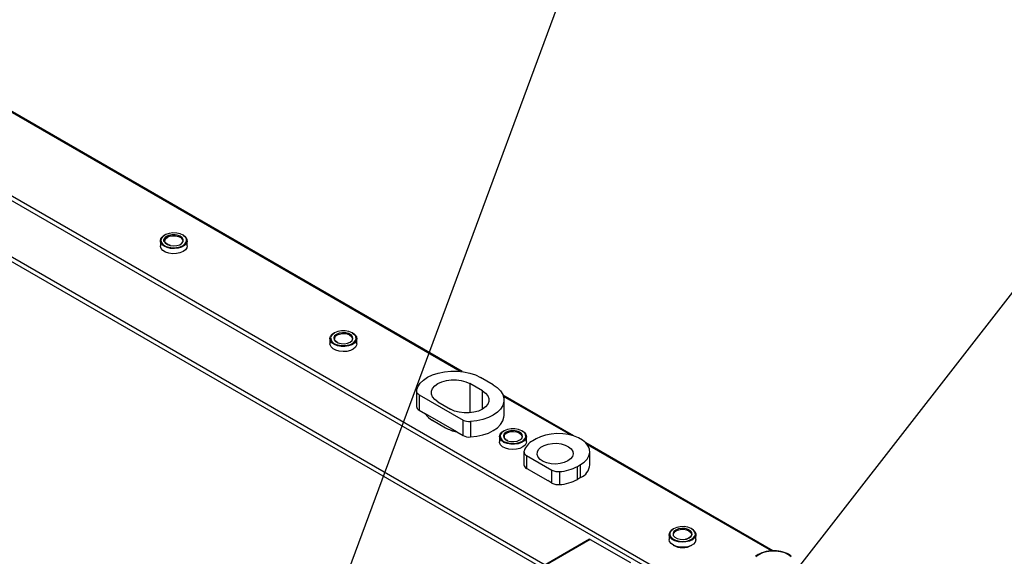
# Model space of a CAD drawing. Header units: millimetres. Extents: x 16386 to 23226, y -7201 to -2390.
# Tile 92 of 94: x 21431 to 21759, y -3299 to -3120. Entities that reach past the tile are written whole.
import ezdxf
from ezdxf import colors
from ezdxf.entities.mleader import LeaderData, LeaderLine
from ezdxf.math import Vec2, Vec3

# ---------------------------------------------------------------- set-up
doc = ezdxf.new("R2010")
doc.units = ezdxf.units.MM
doc.layers.get('0').update_dxf_attribs({"linetype": 'CONTINUOUS'})
doc.layers.add('7标注层', color=4, linetype='CONTINUOUS')
doc.styles.get("Standard").update_dxf_attribs({"font": 'isocp.shx', "width": 0.707, "bigfont": 'hztxt.shx'})
doc.styles.add('标准', font='仿宋GB2312_0.shx', dxfattribs={"width": 0.667})

msp = doc.modelspace()

# ---------------------------------------------------------------- linework, layer by layer
at = {"color": 7, "linetype": 'Continuous', "lineweight": 25}
for p, q in [((21020.58, -2943.27), (21672.53, -3319.63)), ((21578.63, -3237.33), (21415.44, -3143.12)), ((21477.91, -3193.7), (21477.91, -3195.41)), ((21486.86, -3195.41), (21486.86, -3193.7)), ((21535.25, -3224.91), (21535.87, -3224.49)), ((21534.48, -3226.35), (21534.48, -3228.07)), ((21543.43, -3228.07), (21543.43, -3226.35)), ((21585.34, -3243.74), (21581.1, -3241.29)), ((21588.88, -3241.7), (21584.64, -3239.25)), ((21563.35, -3243.8), (21563.35, -3248.94)), ((21564.23, -3245.02), (21578.89, -3253.49)), ((21564.23, -3245.02), (21564.23, -3250.17)), ((21570.5, -3247.42), (21574.74, -3249.87)), ((21615.81, -3258.79), (21592.22, -3245.17)), ((21592.54, -3251.95), (21592.54, -3246.81)), ((21564.23, -3250.17), (21566.35, -3251.39)), ((21576.76, -3257.4), (21566.35, -3251.39)), ((21568.73, -3253.58), (21572.97, -3256.03)), ((21578.89, -3258.63), (21578.89, -3253.49)), ((21581.31, -3253.98), (21581.31, -3259.13)), ((21576.76, -3257.4), (21578.89, -3258.63)), ((21591.82, -3257.56), (21592.43, -3257.14)), ((21591.05, -3259.01), (21591.05, -3260.73)), ((21600, -3260.73), (21600, -3259.01)), ((21603.23, -3259.79), (21602.17, -3260.4)), ((21682.25, -3297.15), (21619.81, -3261.1)), ((21599.17, -3264.07), (21599.17, -3268.4)), ((21621.16, -3268.4), (21621.16, -3264.07)), ((21600.05, -3265.3), (21608.54, -3270.2)), ((21600.05, -3265.3), (21600.05, -3269.62)), ((21601.49, -3270.45), (21600.05, -3269.62)), ((21601.49, -3270.45), (21607.1, -3273.69)), ((21608.54, -3274.52), (21608.54, -3270.2)), ((21611.08, -3270.69), (21611.08, -3275.01)), ((21617.02, -3268.97), (21618.08, -3268.36)), ((21617.02, -3273.3), (21617.02, -3268.97)), ((21618.08, -3272.69), (21618.08, -3268.36)), ((21608.54, -3274.52), (21607.1, -3273.69)), ((21618.08, -3272.69), (21617.02, -3273.3)), ((21621.02, -3293.28), (21592.16, -3309.93)), ((21621.27, -3293.3), (21592.16, -3310.1)), ((21621.27, -3293.3), (21634.7, -3301.06)), ((21647.62, -3291.67), (21647.62, -3293.38)), ((21647.76, -3294.03), (21647.62, -3293.38)), ((21656.57, -3293.38), (21656.57, -3291.67)), ((21677.41, -3298.29), (21677.23, -3298.38))]:
    msp.add_line(p, q, dxfattribs=at)
at = {"color": 8, "linetype": 'Continuous', "lineweight": 25}
for p, q in [((21657.18, -3312.4), (21063.82, -2969.86)), ((21604.85, -3302.61), (21116.89, -3020.91)), ((21117.63, -3019.71), (21606.27, -3301.79)), ((21577.9, -3237.24), (21415.59, -3143.54)), ((21581.1, -3241.29), (21581.1, -3251.09)), ((21585.34, -3249.87), (21585.34, -3243.74)), ((21614.67, -3258.47), (21592.36, -3245.59)), ((21681.71, -3297.17), (21620.36, -3261.76)), ((21647.84, -3291.3), (21647.82, -3291.54))]:
    msp.add_line(p, q, dxfattribs=at)
at = {"color": 7, "linetype": 'Continuous', "lineweight": 25, "flags": 128}
for points in [[(21485.48, -3191.83), (21485.62, -3191.91), (21486.36, -3192.51), (21486.78, -3193.2), (21486.85, -3193.94), (21486.55, -3194.65), (21485.91, -3195.29), (21484.99, -3195.8), (21483.86, -3196.14), (21482.61, -3196.28), (21481.34, -3196.21), (21480.16, -3195.94), (21479.16, -3195.49), (21478.42, -3194.89), (21478, -3194.19), (21477.93, -3193.46), (21478.23, -3192.74), (21478.23, -3192.74)], [(21486.66, -3193.4), (21486.62, -3193.18), (21486.25, -3192.47), (21485.54, -3191.86), (21484.54, -3191.4), (21483.36, -3191.13), (21482.09, -3191.07), (21480.85, -3191.23), (21479.74, -3191.6), (21478.87, -3192.14), (21478.31, -3192.8), (21478.11, -3193.52), (21478.14, -3193.83)], [(21478.23, -3192.74), (21478.87, -3192.11), (21479.3, -3191.83)], [(21481.21, -3195.25), (21482.3, -3195.38), (21483.4, -3195.29), (21484.37, -3194.98), (21485.11, -3194.51), (21485.52, -3193.91), (21485.56, -3193.27), (21485.21, -3192.66), (21484.52, -3192.16), (21483.57, -3191.82), (21482.48, -3191.69), (21481.38, -3191.78), (21480.41, -3192.09), (21479.67, -3192.56), (21479.26, -3193.16), (21479.22, -3193.8), (21479.57, -3194.41), (21480.26, -3194.91), (21481.21, -3195.25)], [(21479.6, -3193.06), (21480.15, -3192.55), (21480.97, -3192.17), (21481.96, -3191.98), (21483, -3192), (21483.97, -3192.22), (21484.74, -3192.62), (21485.24, -3193.15), (21485.39, -3193.7)], [(21486.86, -3195.41), (21486.74, -3196.02), (21486.27, -3196.7), (21485.49, -3197.28), (21484.45, -3197.71), (21483.25, -3197.95), (21481.97, -3197.99), (21480.74, -3197.81), (21479.63, -3197.45), (21478.75, -3196.92), (21478.16, -3196.26), (21477.92, -3195.54), (21477.91, -3195.41)], [(21479.43, -3193.99), (21479.39, -3193.65), (21479.6, -3193.06)], [(21542.05, -3224.49), (21542.78, -3225.01), (21543.28, -3225.69), (21543.43, -3226.42), (21543.22, -3227.14), (21542.66, -3227.8), (21541.8, -3228.35), (21540.72, -3228.73), (21539.49, -3228.92), (21538.21, -3228.9), (21537, -3228.68), (21535.95, -3228.27), (21535.14, -3227.7), (21534.63, -3227.02), (21534.48, -3226.29), (21534.7, -3225.57), (21535.25, -3224.91), (21535.25, -3224.91)], [(21542.86, -3225.18), (21542.65, -3224.95), (21541.86, -3224.38), (21540.8, -3223.97), (21539.58, -3223.75), (21538.31, -3223.75), (21537.09, -3223.97), (21536.04, -3224.39), (21535.25, -3224.96), (21534.79, -3225.65), (21534.7, -3225.96)], [(21537.16, -3227.72), (21538.18, -3227.98), (21539.29, -3228.03), (21540.35, -3227.85), (21541.25, -3227.48), (21541.88, -3226.95), (21542.15, -3226.32), (21542.04, -3225.69), (21541.55, -3225.11), (21540.75, -3224.66), (21539.74, -3224.4), (21538.63, -3224.35), (21537.56, -3224.53), (21536.66, -3224.91), (21536.04, -3225.44), (21535.77, -3226.06), (21535.88, -3226.7), (21536.36, -3227.27), (21537.16, -3227.72)], [(21536.48, -3225.38), (21537.2, -3224.95), (21538.14, -3224.69), (21539.17, -3224.63), (21540.18, -3224.77), (21541.05, -3225.11), (21541.66, -3225.6), (21541.94, -3226.18), (21541.96, -3226.35)], [(21543.43, -3228.07), (21543.37, -3228.5), (21542.98, -3229.2), (21542.27, -3229.81), (21541.28, -3230.28), (21540.11, -3230.57), (21538.85, -3230.65), (21537.59, -3230.53), (21536.45, -3230.21), (21535.51, -3229.71), (21534.84, -3229.08), (21534.51, -3228.37), (21534.48, -3228.07)], [(21563.36, -3243.62), (21563.77, -3242.4), (21564.54, -3241.23), (21565.64, -3240.15), (21567.05, -3239.2), (21568.72, -3238.41), (21570.6, -3237.79), (21572.64, -3237.37), (21574.78, -3237.16), (21576.94, -3237.17), (21579.07, -3237.39), (21581.11, -3237.82), (21582.98, -3238.45), (21584.64, -3239.25)], [(21570.5, -3247.42), (21569.45, -3246.66), (21568.72, -3245.79), (21568.35, -3244.84), (21568.35, -3243.87), (21568.72, -3242.93), (21569.45, -3242.05), (21570.5, -3241.29), (21571.81, -3240.69), (21573.32, -3240.27), (21574.96, -3240.05), (21576.64, -3240.05), (21578.28, -3240.27), (21579.79, -3240.69), (21581.1, -3241.29)], [(21585.34, -3243.74), (21586.39, -3244.5), (21587.12, -3245.38), (21587.49, -3246.32), (21587.49, -3247.29), (21587.12, -3248.24), (21586.39, -3249.11), (21585.34, -3249.87), (21584.03, -3250.47), (21582.52, -3250.89), (21580.88, -3251.11), (21579.2, -3251.11), (21577.56, -3250.89), (21576.05, -3250.47), (21574.74, -3249.87)], [(21588.88, -3241.7), (21590.27, -3242.66), (21591.36, -3243.74), (21592.1, -3244.91), (21592.49, -3246.14), (21592.5, -3247.39), (21592.14, -3248.63), (21591.41, -3249.8), (21590.34, -3250.89), (21588.97, -3251.86), (21587.32, -3252.67), (21585.46, -3253.31), (21583.44, -3253.75), (21581.31, -3253.98)], [(21581.31, -3259.13), (21583.44, -3258.89), (21585.46, -3258.45), (21587.32, -3257.81), (21588.97, -3257), (21590.34, -3256.04), (21591.41, -3254.95), (21592.14, -3253.77), (21592.5, -3252.54), (21592.54, -3251.95)], [(21598.62, -3257.14), (21599.35, -3257.67), (21599.85, -3258.34), (21600, -3259.07), (21599.79, -3259.8), (21599.23, -3260.46), (21598.37, -3261), (21597.29, -3261.39), (21596.05, -3261.58), (21594.78, -3261.56), (21593.57, -3261.33), (21592.51, -3260.92), (21591.7, -3260.35), (21591.2, -3259.68), (21591.05, -3258.95), (21591.27, -3258.22), (21591.82, -3257.56), (21591.82, -3257.56)], [(21599.43, -3257.84), (21599.22, -3257.61), (21598.43, -3257.03), (21597.37, -3256.62), (21596.15, -3256.41), (21594.88, -3256.41), (21593.66, -3256.63), (21592.61, -3257.04), (21591.82, -3257.62), (21591.36, -3258.31), (21591.27, -3258.62)], [(21593.73, -3260.38), (21594.75, -3260.64), (21595.85, -3260.69), (21596.92, -3260.51), (21597.82, -3260.13), (21598.45, -3259.6), (21598.72, -3258.98), (21598.6, -3258.34), (21598.12, -3257.77), (21597.32, -3257.32), (21596.31, -3257.06), (21595.2, -3257.01), (21594.13, -3257.19), (21593.23, -3257.56), (21592.61, -3258.09), (21592.34, -3258.71), (21592.45, -3259.35), (21592.93, -3259.93), (21593.73, -3260.38)], [(21593.04, -3258.04), (21593.77, -3257.61), (21594.71, -3257.35), (21595.74, -3257.28), (21596.75, -3257.43), (21597.62, -3257.77), (21598.23, -3258.26), (21598.51, -3258.83), (21598.53, -3259.01)], [(21600, -3260.73), (21599.94, -3261.16), (21599.55, -3261.86), (21598.84, -3262.47), (21597.85, -3262.93), (21596.68, -3263.22), (21595.42, -3263.31), (21594.16, -3263.19), (21593.02, -3262.86), (21592.07, -3262.37), (21591.41, -3261.74), (21591.08, -3261.03), (21591.05, -3260.73)], [(21618.08, -3268.36), (21619.32, -3267.5), (21620.26, -3266.52), (21620.88, -3265.46), (21621.15, -3264.35), (21621.06, -3263.24), (21620.61, -3262.15), (21619.83, -3261.12), (21618.74, -3260.2), (21617.37, -3259.41), (21615.77, -3258.78), (21614, -3258.33), (21612.11, -3258.07), (21610.17, -3258.02), (21608.25, -3258.17), (21606.42, -3258.53), (21604.72, -3259.07), (21603.23, -3259.79)], [(21613.84, -3267.13), (21612.65, -3267.67), (21611.27, -3268.01), (21609.79, -3268.15), (21608.29, -3268.07), (21606.87, -3267.77), (21605.63, -3267.28), (21604.64, -3266.63), (21603.95, -3265.86), (21603.62, -3265.01), (21603.67, -3264.14), (21604.09, -3263.31), (21604.86, -3262.56), (21605.92, -3261.95), (21607.22, -3261.51), (21608.66, -3261.26), (21610.16, -3261.24), (21611.63, -3261.43), (21612.97, -3261.82), (21614.1, -3262.39), (21614.94, -3263.11), (21615.45, -3263.93), (21615.6, -3264.79), (21615.36, -3265.65), (21614.76, -3266.45), (21613.84, -3267.13)], [(21653.22, -3294.17), (21651.95, -3294.25), (21650.7, -3294.12), (21649.56, -3293.79), (21648.62, -3293.3), (21647.97, -3292.66), (21647.65, -3291.95), (21647.69, -3291.22), (21648.09, -3290.52), (21648.81, -3289.91), (21649, -3289.8)], [(21656.23, -3290.89), (21655.73, -3290.21), (21654.91, -3289.65), (21653.84, -3289.25), (21652.61, -3289.05), (21651.34, -3289.08), (21650.13, -3289.31), (21649.1, -3289.74), (21648.33, -3290.33), (21647.9, -3291.02), (21647.84, -3291.3)], [(21655.19, -3291.04), (21654.73, -3290.46), (21653.95, -3290), (21652.95, -3289.72), (21651.84, -3289.66), (21650.77, -3289.82), (21649.85, -3290.19), (21649.21, -3290.71), (21648.91, -3291.33), (21649, -3291.97), (21649.46, -3292.55), (21650.24, -3293.01), (21651.24, -3293.28), (21652.35, -3293.35), (21653.42, -3293.19), (21654.34, -3292.82), (21654.98, -3292.3), (21655.28, -3291.68), (21655.19, -3291.04)], [(21649.1, -3291.67), (21649.2, -3291.2), (21649.65, -3290.66), (21650.4, -3290.24), (21651.34, -3289.99), (21652.38, -3289.94), (21653.39, -3290.1), (21654.23, -3290.45), (21654.83, -3290.95), (21655.09, -3291.53), (21655.09, -3291.72)], [(21655.19, -3289.8), (21655.57, -3290.04), (21656.22, -3290.67), (21656.54, -3291.38), (21656.5, -3292.12), (21656.1, -3292.82), (21655.38, -3293.42), (21654.39, -3293.88), (21653.22, -3294.17)], [(21656.57, -3293.38), (21656.57, -3293.47), (21656.35, -3294.19), (21655.78, -3294.85), (21654.91, -3295.39), (21653.82, -3295.77), (21652.59, -3295.95), (21651.32, -3295.93), (21650.11, -3295.7), (21649.06, -3295.28), (21648.25, -3294.71), (21647.76, -3294.03)], [(21647.82, -3291.54), (21647.84, -3291.76), (21648.16, -3292.47), (21648.83, -3293.1), (21649.79, -3293.58), (21650.95, -3293.88), (21652.22, -3293.97), (21653.47, -3293.84), (21654.6, -3293.5), (21655.51, -3292.99), (21656.12, -3292.34), (21656.36, -3291.71)], [(21688.36, -3299.11), (21687.38, -3298.4), (21686.15, -3297.84), (21684.74, -3297.45), (21683.21, -3297.24), (21681.65, -3297.24), (21680.12, -3297.45), (21678.71, -3297.84), (21677.48, -3298.4)], [(21677.48, -3298.4), (21676.5, -3299.11)]]:
    msp.add_lwpolyline(points, dxfattribs=at)
at = {"color": 8, "linetype": 'Continuous', "lineweight": 25, "flags": 128}
for points in [[(21478.14, -3193.83), (21478.3, -3194.25), (21478.63, -3194.71)], [(21480.81, -3195.83), (21482.05, -3196), (21483.32, -3195.94), (21484.51, -3195.68), (21485.51, -3195.22), (21486.23, -3194.62), (21486.61, -3193.91), (21486.66, -3193.4)], [(21536.56, -3228.23), (21537.71, -3228.55), (21538.97, -3228.66), (21540.23, -3228.55), (21541.38, -3228.23), (21542.31, -3227.73), (21542.94, -3227.09), (21543.22, -3226.37), (21543.12, -3225.64), (21542.86, -3225.18)], [(21593.13, -3260.89), (21594.28, -3261.21), (21595.54, -3261.32), (21596.8, -3261.2), (21597.94, -3260.88), (21598.88, -3260.38), (21599.51, -3259.74), (21599.79, -3259.03), (21599.69, -3258.29), (21599.43, -3257.84)], [(21656.36, -3291.71), (21656.37, -3291.62), (21656.23, -3290.89)]]:
    msp.add_lwpolyline(points, dxfattribs=at)
at = {"color": 7, "linetype": 'Continuous', "lineweight": 25}
for centre, radius, start, end in [((21481.52, -3191.77), 4.12, 225.544, 260.136), ((21537.16, -3226.36), 1.2, 124.8083, 188.0736), ((21564.78, -3243.72), 1.42, 176.1825, 247.1049), ((21564.82, -3248.81), 1.48, 184.9896, 246.3308), ((21571.82, -3247.84), 6.52, 213.0168, 241.6913), ((21571.65, -3248.03), 6.28, 212.4469, 242.2611), ((21580.96, -3249.54), 4.46, 242.2573, 274.5313), ((21579.08, -3245.06), 12.56, 240.879, 259.3371), ((21579.19, -3244.76), 12.87, 241.1037, 259.1124), ((21580.96, -3254.69), 4.46, 242.2573, 274.5313), ((21593.69, -3259.01), 1.16, 123.878, 189.0061), ((21604.77, -3265.64), 5.85, 116.2958, 161.9111), ((21600.58, -3264.01), 1.39, 172.3262, 247.6795), ((21600.63, -3268.28), 1.47, 184.7196, 246.6007), ((21610.62, -3266.21), 4.5, 242.365, 275.8507), ((21610.15, -3256.31), 14.4, 273.7065, 298.4942), ((21615.96, -3267.91), 5.23, 294.0289, 354.6512), ((21610.15, -3260.64), 14.4, 273.7065, 298.4942), ((21610.62, -3270.54), 4.5, 242.365, 275.8507), ((21621.12, -3293.51), 0.251, 54.3813, 114.31), ((21652.1, -3289.66), 6.39, 241.0499, 298.9501)]:
    msp.add_arc(centre, radius, start, end, dxfattribs=at)
at = {"color": 8, "linetype": 'Continuous', "lineweight": 25}
for centre, start, end in [((21536.99, -3225.99), 179.3399, 259.0932), ((21593.56, -3258.64), 179.3403, 259.0931)]:
    msp.add_arc(centre, 2.29, start, end, dxfattribs=at)
at = {"color": 7, "linetype": 'Continuous', "lineweight": 25}
for points, knots in [([(21482.84, -3191.69), (21482.66, -3191.67), (21482.13, -3191.62), (21481.25, -3191.74), (21480.32, -3192.03), (21479.57, -3192.48), (21479.1, -3193.06), (21478.93, -3193.62), (21479.04, -3193.94), (21479.08, -3194.05)], [0, 0, 0, 0, 0.088889, 0.254487, 0.420542, 0.587594, 0.755805, 0.92097, 1, 1, 1, 1]), ([(21481.25, -3195.22), (21481.1, -3195.18), (21480.66, -3195.06), (21480.05, -3194.76), (21479.58, -3194.34), (21479.49, -3194.07), (21479.46, -3193.95)], [0, 0, 0, 0, 0.161184, 0.471217, 0.779855, 1, 1, 1, 1]), ([(21537.24, -3227.7), (21537.1, -3227.64), (21536.72, -3227.47), (21536.26, -3227.1), (21535.99, -3226.74), (21536, -3226.55), (21536, -3226.51)], [0, 0, 0, 0, 0.188535, 0.550431, 0.912261, 1, 1, 1, 1]), ([(21593.8, -3260.35), (21593.67, -3260.3), (21593.29, -3260.13), (21592.83, -3259.76), (21592.56, -3259.4), (21592.56, -3259.2), (21592.57, -3259.16)], [0, 0, 0, 0, 0.1885344, 0.5504411, 0.9122615, 1, 1, 1, 1]), ([(21655.06, -3291.72), (21655.06, -3291.82), (21655.05, -3292.09), (21654.71, -3292.52), (21654.09, -3292.92), (21653.5, -3293.16), (21653.13, -3293.2), (21653.08, -3293.21)], [0, 0, 0, 0, 0.176361, 0.427547, 0.694863, 0.959252, 1, 1, 1, 1]), ([(21682.23, -3297.15), (21681.85, -3297.16), (21680.96, -3297.17), (21679.61, -3297.43), (21678.36, -3297.8), (21677.69, -3298.15), (21677.41, -3298.29)], [0, 0, 0, 0, 0.211771, 0.50262, 0.794212, 1, 1, 1, 1]), ([(21688.27, -3298.83), (21688.21, -3298.77), (21687.85, -3298.45), (21686.96, -3298.01), (21685.65, -3297.52), (21684.18, -3297.23), (21683.02, -3297.1), (21682.37, -3297.14), (21682.23, -3297.15)], [0, 0, 0, 0, 0.0495713, 0.2714152, 0.4945374, 0.7173216, 0.9397336, 1, 1, 1, 1]), ([(21677.23, -3298.38), (21677.03, -3298.49), (21676.74, -3298.66), (21676.53, -3298.86), (21676.46, -3298.93)], [0, 0, 0, 0, 0.691781, 1, 1, 1, 1])]:
    msp.add_open_spline(points, degree=3, knots=knots, dxfattribs=at)

# ---------------------------------------------------------------- leaders
at = {"layer": '7标注层', "ltscale": 5}
ml = msp.add_multileader_mtext('Standard', dxfattribs=at)
ml.set_content('8', color=256, style='标准')
ml.set_leader_properties()
ml.build(insert=Vec2(0, 0))
ml.multileader.update_dxf_attribs({"text_right_attachment_type": 6, "dogleg_length": 0.36})
ctx = ml.context
ctx.base_point, ctx.char_height, ctx.plane_origin = Vec3(21636.01, -3047.03), 48, Vec3(21593.1, -2761.62)
ctx.right_attachment = 6
notes = []
notes.append((ctx, [(1, (1, 1, 0), (21635.65, -3047.03), (1, 0), 0.36, [(0, [(21517.53, -3366.32)], 0, [])])]))
ctx.mtext.insert, ctx.mtext.flow_direction = Vec3(21638.01, -3023.03), 5
ml = msp.add_multileader_mtext('Standard', dxfattribs=at)
ml.set_content('{\\fSimSun|b0|i0|c134|p2;尾部M8拉铆螺母法兰面与箱体间增加加厚垫，\\P尺寸见附图（2处）}', color=256)
ml.set_leader_properties()
ml.build(insert=Vec2(0, 0))
ml.multileader.update_dxf_attribs({"text_right_attachment_type": 6, "dogleg_length": 0.36})
ctx = ml.context
ctx.base_point, ctx.char_height, ctx.plane_origin = Vec3(21762.62, -3210.85), 20, Vec3(21685.62, -3309.23)
ctx.right_attachment = 6
notes.append((ctx, [(0, (1, 1, 0), (21762.26, -3210.85), (1, 0), 0.36, [(0, [(21685.62, -3309.23)], 0, [])])]))
ctx.mtext.insert, ctx.mtext.flow_direction = Vec3(21764.62, -3199.35), 5
for ctx, leaders in notes:
    for number, flags, end, landing, length, lines in leaders:
        leader = LeaderData()
        leader.index, (leader.has_last_leader_line, leader.has_dogleg_vector, leader.attachment_direction) = number, flags
        leader.last_leader_point, leader.dogleg_vector, leader.dogleg_length = Vec3(end), Vec3(landing), length
        for number, points, colour, breaks in lines:
            line = LeaderLine()
            line.index, line.vertices, line.color, line.breaks = number, Vec3.list(points), colors.encode_raw_color(colour), breaks
            leader.lines.append(line)
        ctx.leaders.append(leader)

doc.saveas('drawing.dxf')
